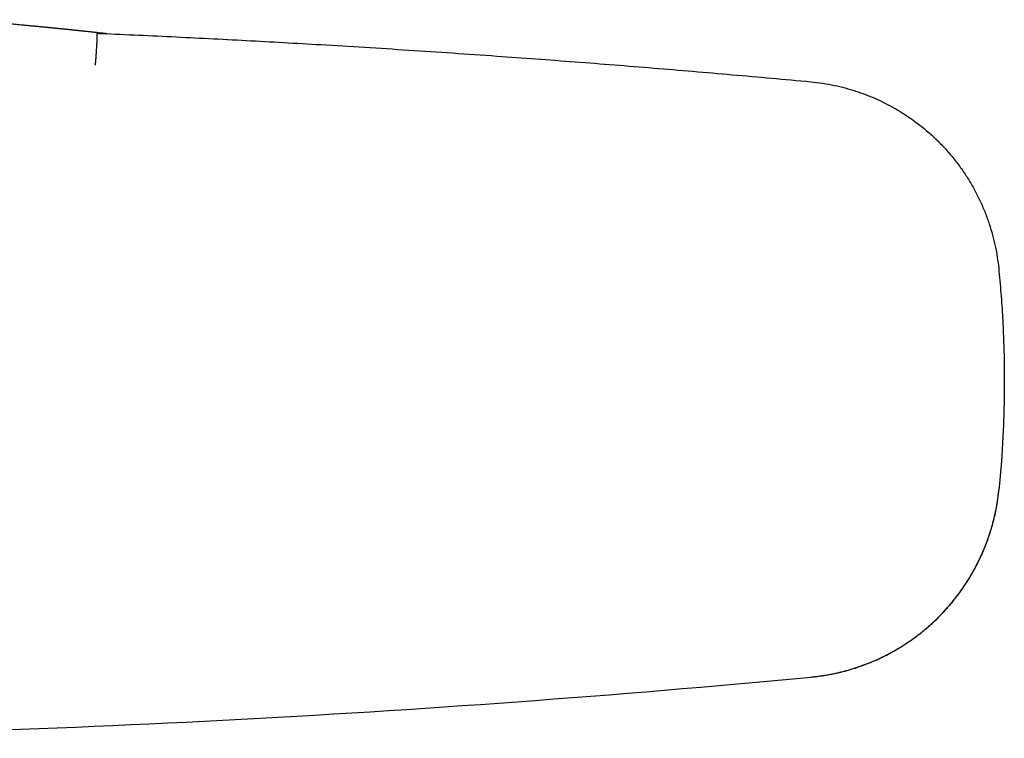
# Model space of a CAD drawing. Header units: millimetres. Extents: x 8 to 690, y 12 to 446.
# Tile 16 of 31: x 395 to 456, y 323 to 368. Entities that reach past the tile are written whole.
import ezdxf

# ---------------------------------------------------------------- set-up
doc = ezdxf.new("R2010")
doc.units = ezdxf.units.MM

msp = doc.modelspace()

# ---------------------------------------------------------------- linework, layer by layer
at = {"color": 7, "linetype": 'Continuous', "lineweight": 30}
msp.add_line((456, 345.659), (456, 345.459), dxfattribs=at)
msp.add_arc((361.981, 1195.057), 871.872, 270.558342, 275.394291, dxfattribs=at)
for points, knots in [([(400, 367.205), (399.949, 367.21), (399.845, 367.221), (399.689, 367.238), (399.533, 367.255), (399.384, 367.27), (399.243, 367.285), (399.109, 367.3), (398.982, 367.313), (398.861, 367.326), (398.746, 367.338), (398.636, 367.349), (398.535, 367.36), (398.442, 367.37), (398.357, 367.379), (398.283, 367.386), (398.219, 367.393), (398.166, 367.399), (398.118, 367.403), (398.076, 367.408), (398.04, 367.412), (398.01, 367.415), (397.984, 367.417), (397.954, 367.421), (397.914, 367.425), (397.86, 367.43), (397.797, 367.437), (397.726, 367.444), (397.648, 367.452), (397.563, 367.461), (397.482, 367.469), (397.407, 367.477), (397.338, 367.484), (397.266, 367.491), (397.193, 367.499), (397.123, 367.506), (397.06, 367.512), (397.006, 367.517), (396.962, 367.522), (396.928, 367.525), (396.903, 367.528), (396.884, 367.53), (396.868, 367.531), (396.845, 367.534), (396.81, 367.537), (396.764, 367.542), (396.711, 367.547), (396.652, 367.553), (396.585, 367.56), (396.507, 367.568), (396.415, 367.577), (396.309, 367.587), (396.195, 367.598), (396.077, 367.61), (395.921, 367.625), (395.731, 367.644), (395.496, 367.666), (395.254, 367.69), (395.007, 367.713), (394.777, 367.735), (394.563, 367.755), (394.365, 367.774), (394.175, 367.791), (393.992, 367.809), (393.817, 367.825), (393.646, 367.841), (393.479, 367.857), (393.317, 367.872), (393.164, 367.886), (393.022, 367.9), (392.889, 367.912), (392.766, 367.924), (392.663, 367.934), (392.58, 367.942), (392.512, 367.948), (392.45, 367.954), (392.391, 367.96), (392.338, 367.965), (392.286, 367.97), (392.229, 367.976), (392.163, 367.982), (392.089, 367.989), (392.005, 367.997), (391.915, 368.006), (391.818, 368.015), (391.715, 368.025), (391.605, 368.036), (391.489, 368.047), (391.359, 368.06), (391.253, 368.07), (391.188, 368.077), (391.173, 368.078)], [0, 0, 0, 0, 0.017451, 0.036361, 0.05441, 0.071598, 0.087923, 0.103388, 0.117991, 0.131733, 0.145206, 0.157734, 0.169318, 0.179958, 0.189654, 0.198408, 0.205124, 0.211158, 0.216508, 0.221178, 0.225169, 0.228484, 0.231131, 0.233397, 0.23815, 0.243855, 0.250512, 0.25812, 0.266472, 0.275463, 0.285095, 0.292088, 0.299385, 0.306986, 0.31489, 0.322507, 0.329166, 0.334864, 0.339604, 0.343036, 0.345699, 0.347594, 0.349085, 0.350825, 0.355003, 0.360189, 0.365672, 0.371959, 0.379049, 0.386943, 0.397117, 0.408375, 0.420715, 0.433552, 0.446227, 0.470651, 0.494452, 0.521985, 0.548657, 0.57448, 0.596829, 0.618523, 0.639572, 0.659915, 0.67947, 0.698246, 0.717852, 0.736557, 0.754379, 0.771337, 0.787454, 0.802755, 0.817272, 0.826816, 0.836019, 0.844896, 0.853463, 0.861739, 0.869885, 0.878192, 0.886708, 0.896685, 0.907031, 0.917791, 0.929006, 0.940712, 0.95294, 0.965718, 0.97907, 0.995058, 1, 1, 1, 1]), ([(399.384, 367.231), (399.386, 367.228), (399.39, 367.221), (399.394, 367.171), (399.394, 367.098), (399.392, 367.005), (399.389, 366.902), (399.384, 366.781), (399.377, 366.644), (399.368, 366.491), (399.358, 366.326), (399.346, 366.151), (399.333, 365.951), (399.316, 365.726), (399.297, 365.481), (399.284, 365.318), (399.277, 365.238)], [0, 0, 0, 0, 0.076882, 0.157056, 0.240074, 0.303883, 0.368687, 0.43417, 0.5, 0.565829, 0.631313, 0.696117, 0.759926, 0.842944, 0.923118, 1, 1, 1, 1]), ([(399.386, 367.232), (399.424, 367.23), (399.502, 367.227), (399.603, 367.222), (399.694, 367.218), (399.773, 367.215), (399.839, 367.212), (399.894, 367.21), (399.937, 367.208), (399.968, 367.206), (399.988, 367.205), (400, 367.205), (400, 367.205), (400, 367.205)], [0, 0, 0, 0, 0.096319, 0.191968, 0.286973, 0.38136, 0.475157, 0.568462, 0.661987, 0.748086, 0.834558, 0.921424, 1, 1, 1, 1]), ([(399.389, 367.231), (400.165, 367.198), (401.717, 367.13), (404.044, 367.02), (406.372, 366.905), (408.7, 366.783), (411.028, 366.656), (413.495, 366.514), (416.1, 366.358), (418.843, 366.184), (421.586, 366.002), (424.232, 365.818), (426.779, 365.634), (429.228, 365.45), (431.677, 365.259), (434.126, 365.062), (436.575, 364.857), (439.023, 364.646), (441.472, 364.429), (443.103, 364.278), (443.919, 364.203)], [0, 0, 0, 0, 0.052161, 0.104332, 0.156515, 0.208708, 0.260912, 0.313128, 0.374683, 0.436254, 0.497842, 0.559447, 0.614466, 0.669498, 0.724545, 0.779607, 0.834683, 0.889773, 0.944879, 1, 1, 1, 1]), ([(443.919, 364.203), (444.17, 364.175), (444.663, 364.121), (445.383, 363.988), (446.068, 363.825), (446.719, 363.633), (447.334, 363.416), (447.913, 363.18), (448.456, 362.927), (448.982, 362.653), (449.49, 362.359), (449.975, 362.047), (450.419, 361.734), (450.809, 361.435), (451.15, 361.153), (451.436, 360.901), (451.623, 360.728), (451.721, 360.633), (451.751, 360.605), (451.78, 360.577), (451.809, 360.548), (451.837, 360.52), (452.045, 360.315), (452.419, 359.921), (452.927, 359.316), (453.391, 358.689), (453.812, 358.043), (454.19, 357.382), (454.525, 356.709), (454.816, 356.025), (455.066, 355.336), (455.273, 354.642), (455.44, 353.947), (455.568, 353.253), (455.622, 352.789), (455.649, 352.559)], [0, 0, 0, 0, 0.042317, 0.083156, 0.122517, 0.160399, 0.196803, 0.231729, 0.265176, 0.297145, 0.331195, 0.36339, 0.39373, 0.422216, 0.44575, 0.467848, 0.486106, 0.488415, 0.490705, 0.492975, 0.495227, 0.497459, 0.499672, 0.544257, 0.588314, 0.631846, 0.674851, 0.71733, 0.759285, 0.800714, 0.841619, 0.881999, 0.921856, 0.961189, 1, 1, 1, 1]), ([(455.649, 352.559), (455.674, 352.302), (455.724, 351.787), (455.788, 351.014), (455.845, 350.241), (455.892, 349.468), (455.931, 348.699), (455.961, 347.935), (455.983, 347.176), (455.996, 346.418), (455.999, 345.912), (456, 345.659)], [0, 0, 0, 0, 0.1122729, 0.2244768, 0.3366118, 0.4486779, 0.5606752, 0.6706057, 0.7804699, 0.890268, 1, 1, 1, 1]), ([(456, 345.459), (455.999, 345.199), (455.996, 344.677), (455.982, 343.896), (455.959, 343.114), (455.927, 342.332), (455.887, 341.55), (455.853, 341.029), (455.836, 340.768)], [0, 0, 0, 0, 0.166489, 0.333049, 0.49968, 0.666382, 0.833155, 1, 1, 1, 1]), ([(455.836, 340.768), (455.823, 340.58), (455.796, 340.203), (455.753, 339.677), (455.71, 339.191), (455.682, 338.894), (455.668, 338.745)], [0, 0, 0, 0, 0.28, 0.56, 0.78, 1, 1, 1, 1]), ([(443.945, 327.05), (444.243, 327.084), (444.838, 327.153), (445.718, 327.334), (446.583, 327.57), (447.428, 327.866), (448.25, 328.218), (449.047, 328.626), (449.815, 329.088), (450.55, 329.602), (451.25, 330.168), (451.911, 330.782), (452.527, 331.441), (453.094, 332.14), (453.611, 332.875), (454.075, 333.642), (454.485, 334.439), (454.84, 335.261), (455.139, 336.106), (455.378, 336.971), (455.562, 337.851), (455.632, 338.447), (455.668, 338.745)], [0, 0, 0, 0, 0.050149, 0.100148, 0.150047, 0.199887, 0.249706, 0.299538, 0.349421, 0.399392, 0.449494, 0.499778, 0.550069, 0.600192, 0.650196, 0.700121, 0.750005, 0.79988, 0.84978, 0.899739, 0.949797, 1, 1, 1, 1]), ([(443.945, 327.05), (444.042, 327.059), (444.236, 327.079), (444.523, 327.116), (444.804, 327.159), (445.08, 327.207), (445.35, 327.26), (445.614, 327.318), (445.872, 327.38), (446.129, 327.447), (446.383, 327.519), (446.635, 327.596), (446.881, 327.677), (447.12, 327.761), (447.353, 327.847), (447.587, 327.939), (447.82, 328.036), (448.053, 328.138), (448.279, 328.243), (448.497, 328.349), (448.709, 328.456), (448.913, 328.564), (449.117, 328.677), (449.319, 328.794), (449.52, 328.915), (449.713, 329.035), (449.897, 329.155), (450.075, 329.275), (450.247, 329.395), (450.411, 329.514), (450.568, 329.631), (450.718, 329.746), (450.86, 329.858), (450.995, 329.968), (451.138, 330.088), (451.293, 330.222), (451.461, 330.371), (451.628, 330.526), (451.806, 330.696), (451.993, 330.883), (452.189, 331.087), (452.383, 331.298), (452.574, 331.516), (452.764, 331.742), (452.955, 331.98), (453.147, 332.232), (453.339, 332.498), (453.527, 332.772), (453.687, 333.019), (453.822, 333.237), (453.932, 333.422), (454.041, 333.611), (454.146, 333.803), (454.257, 334.012), (454.371, 334.236), (454.485, 334.472), (454.591, 334.704), (454.689, 334.93), (454.78, 335.15), (454.865, 335.364), (454.94, 335.565), (455.007, 335.753), (455.066, 335.927), (455.121, 336.096), (455.172, 336.26), (455.214, 336.401), (455.248, 336.52), (455.276, 336.621), (455.304, 336.725), (455.332, 336.834), (455.361, 336.948), (455.389, 337.066), (455.417, 337.188), (455.444, 337.313), (455.471, 337.443), (455.498, 337.578), (455.524, 337.718), (455.549, 337.861), (455.57, 337.996), (455.589, 338.119), (455.605, 338.228), (455.618, 338.327), (455.628, 338.405), (455.635, 338.463), (455.64, 338.503), (455.644, 338.54), (455.648, 338.578), (455.653, 338.616), (455.658, 338.655), (455.663, 338.696), (455.665, 338.722), (455.667, 338.736)], [0, 0, 0, 0, 0.016375, 0.032481, 0.04832, 0.063894, 0.079206, 0.094258, 0.109051, 0.123587, 0.138541, 0.153216, 0.167613, 0.181734, 0.195579, 0.20915, 0.223642, 0.237809, 0.251652, 0.265172, 0.278369, 0.291243, 0.303796, 0.317233, 0.330282, 0.342942, 0.355214, 0.367098, 0.378799, 0.390099, 0.400995, 0.41149, 0.421581, 0.431269, 0.440554, 0.45291, 0.465407, 0.478082, 0.490936, 0.506469, 0.522222, 0.53819, 0.554373, 0.570772, 0.587389, 0.605396, 0.623654, 0.642164, 0.660928, 0.672853, 0.68488, 0.697008, 0.709239, 0.721402, 0.736505, 0.751148, 0.765332, 0.779059, 0.792328, 0.805142, 0.8175, 0.828126, 0.838392, 0.848297, 0.857842, 0.867027, 0.872846, 0.878605, 0.884608, 0.890878, 0.897417, 0.904224, 0.911112, 0.918257, 0.925657, 0.933314, 0.941229, 0.949401, 0.957532, 0.964128, 0.970226, 0.975827, 0.980929, 0.983293, 0.985532, 0.987646, 0.989654, 0.991778, 0.994165, 0.996891, 1, 1, 1, 1])]:
    msp.add_open_spline(points, degree=3, knots=knots, dxfattribs=at)

doc.saveas('drawing.dxf')
